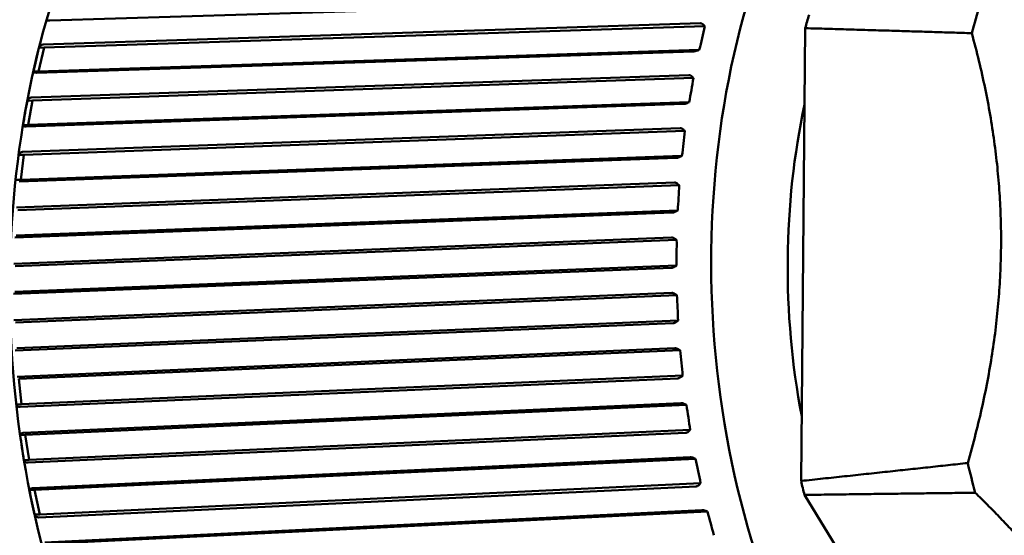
# Model space of a CAD drawing. Header units: millimetres. Extents: x 0 to 6049, y -120 to 1682.
# Tile 104 of 256: x 576 to 596, y 1385 to 1395. Entities that reach past the tile are written whole.
import ezdxf

# ---------------------------------------------------------------- set-up
doc = ezdxf.new("R2010")
doc.units = ezdxf.units.MM
doc.header["$LTSCALE"] = 2
doc.layers.add('Sichtbar (ISO)', color=7, linetype='Continuous', lineweight=50)

msp = doc.modelspace()

# ---------------------------------------------------------------- linework, layer by layer
at = {"layer": 'Sichtbar (ISO)'}
for p, q in [((576.918, 1395.013), (589.781, 1395.408)), ((589.661, 1394.96), (576.792, 1394.543)), ((576.808, 1394.483), (589.747, 1394.902)), ((589.747, 1394.902), (589.724, 1394.926)), ((591.63, 1386.001), (591.713, 1394.864)), ((576.698, 1394.019), (576.808, 1394.483)), ((576.698, 1394.019), (589.637, 1394.438)), ((576.709, 1394.478), (576.808, 1394.483)), ((589.606, 1394.427), (589.637, 1394.438)), ((576.661, 1393.993), (589.53, 1394.41)), ((589.434, 1393.947), (576.56, 1393.507)), ((576.58, 1393.449), (589.524, 1393.891)), ((576.599, 1394.015), (576.698, 1394.019)), ((589.524, 1393.891), (589.5, 1393.914)), ((576.46, 1392.94), (589.334, 1393.38)), ((576.481, 1393.444), (576.58, 1393.449)), ((576.496, 1392.971), (576.58, 1393.449)), ((576.496, 1392.971), (589.44, 1393.413)), ((589.409, 1393.4), (589.44, 1393.413)), ((589.264, 1392.905), (576.387, 1392.442)), ((576.397, 1392.967), (576.496, 1392.971)), ((576.41, 1392.386), (589.357, 1392.852)), ((589.357, 1392.852), (589.331, 1392.874)), ((576.31, 1392.382), (576.41, 1392.386)), ((576.318, 1391.862), (589.195, 1392.325)), ((576.351, 1391.898), (576.41, 1392.386)), ((576.351, 1391.898), (589.298, 1392.363)), ((589.269, 1392.348), (589.298, 1392.363)), ((576.252, 1391.894), (576.351, 1391.898)), ((589.151, 1391.842), (576.271, 1391.355)), ((576.297, 1391.302), (589.246, 1391.792)), ((589.246, 1391.792), (589.22, 1391.813)), ((576.234, 1390.767), (589.113, 1391.254)), ((576.265, 1390.807), (589.215, 1391.296)), ((589.186, 1391.279), (589.215, 1391.296)), ((589.095, 1390.764), (576.215, 1390.254)), ((576.244, 1390.205), (589.194, 1390.718)), ((589.194, 1390.718), (589.166, 1390.738)), ((576.239, 1389.706), (589.189, 1390.219)), ((589.161, 1390.2), (589.189, 1390.219)), ((576.21, 1389.661), (589.09, 1390.172)), ((589.098, 1389.681), (576.219, 1389.146)), ((576.25, 1389.101), (589.199, 1389.639)), ((589.199, 1389.639), (589.171, 1389.656)), ((576.245, 1388.553), (589.125, 1389.088)), ((576.272, 1388.601), (589.222, 1389.139)), ((589.195, 1389.119), (589.222, 1389.139)), ((589.16, 1388.598), (576.282, 1388.039)), ((576.315, 1387.998), (589.263, 1388.56)), ((589.263, 1388.56), (589.233, 1388.576)), ((576.364, 1387.502), (576.315, 1387.998)), ((576.34, 1387.45), (589.218, 1388.009)), ((576.364, 1387.502), (589.312, 1388.063)), ((589.286, 1388.042), (589.312, 1388.063)), ((576.265, 1387.497), (576.364, 1387.502)), ((589.279, 1387.523), (576.404, 1386.941)), ((576.439, 1386.904), (589.384, 1387.49)), ((589.384, 1387.49), (589.354, 1387.504)), ((576.494, 1386.359), (589.369, 1386.942)), ((576.515, 1386.414), (589.46, 1387)), ((589.435, 1386.976), (589.46, 1387)), ((576.34, 1386.9), (576.439, 1386.904)), ((576.515, 1386.414), (576.439, 1386.904)), ((576.415, 1386.41), (576.515, 1386.414)), ((589.456, 1386.464), (576.585, 1385.858)), ((576.622, 1385.826), (589.562, 1386.436)), ((589.562, 1386.436), (589.531, 1386.448)), ((576.723, 1385.346), (589.664, 1385.955)), ((589.64, 1385.931), (589.664, 1385.955)), ((576.522, 1385.822), (576.622, 1385.826)), ((576.723, 1385.346), (576.622, 1385.826)), ((576.705, 1385.288), (589.576, 1385.894)), ((591.698, 1385.728), (593.768, 1382.338)), ((589.688, 1385.428), (576.823, 1384.799)), ((576.861, 1384.772), (589.796, 1385.404)), ((589.796, 1385.404), (589.764, 1385.415)), ((576.624, 1385.342), (576.723, 1385.346))]:
    msp.add_line(p, q, dxfattribs=at)
for centre, major_axis, ratio, start_param, end_param in [((598.071, 1389.818), (0.521, -12.581), 0.650472, 2.681156, 6.746256), ((602.212, 1389.99), (-0.494, 11.935), 0.650472, 1.080745, 1.132294), ((599.021, 1389.857), (0.502, -12.119), 0.650472, 4.235905, 4.259743), ((579.81, 1394.35), (6.783, 10.908), 0.708255, 5.134623, 5.173551), ((576.709, 1394.249), (-0.209, -0.878), 0.061501, 4.46237, 4.997196), ((579.596, 1393.314), (5.55, 11.584), 0.730791, 5.057198, 5.096126), ((576.494, 1393.208), (-0.161, -0.903), 0.061322, 4.458426, 4.993425), ((598.071, 1389.818), (0.426, -10.284), 0.650472, 4.333137, 4.935832), ((579.439, 1392.252), (4.165, 12.151), 0.748413, 4.972379, 5.011307), ((579.341, 1391.17), (2.647, 12.569), 0.761001, 4.881227, 4.920154), ((579.301, 1390.077), (1.033, 12.804), 0.768467, 4.785434, 4.824361), ((579.32, 1388.978), (-0.628, 12.83), 0.770762, 4.687239, 4.726167), ((579.398, 1387.883), (-2.276, 12.642), 0.767869, 4.589195, 4.628123), ((579.535, 1386.797), (-3.855, 12.253), 0.759808, 4.493832, 4.53276), ((576.433, 1386.657), (-0.143, 0.927), 0.06104, 1.29645, 1.831449), ((579.73, 1385.73), (-5.317, 11.693), 0.746635, 4.403336, 4.442264), ((602.212, 1389.99), (-0.494, 11.935), 0.650472, 1.85349, 1.90504), ((599.021, 1389.857), (0.502, -12.119), 0.650472, 5.009227, 5.033065), ((576.628, 1385.584), (-0.192, 0.909), 0.06119, 1.293022, 1.827925), ((579.98, 1384.688), (-6.632, 11.001), 0.728439, 4.319328, 4.358256)]:
    msp.add_ellipse(centre, major_axis=major_axis, ratio=ratio, start_param=start_param, end_param=end_param, dxfattribs=at)
for points, knots in [([(579.463, 1402.309), (578.544, 1402.271), (577.636, 1402.009), (575.924, 1401.065), (575.122, 1400.379), (573.705, 1398.648), (573.091, 1397.599), (572.117, 1395.246), (571.758, 1393.942), (571.332, 1391.215), (571.265, 1389.791), (571.428, 1386.968), (571.658, 1385.569), (572.394, 1382.935), (572.9, 1381.7), (574.137, 1379.52), (574.869, 1378.575), (576.487, 1377.075), (577.373, 1376.52), (579.035, 1375.921), (579.8, 1375.8), (580.559, 1375.832)], [4.790293, 4.790293, 4.790293, 4.790293, 5.103889, 5.103889, 5.421144, 5.421144, 5.742305, 5.742305, 6.064331, 6.064331, 6.386245, 6.386245, 6.708074, 6.708074, 7.030015, 7.030015, 7.352016, 7.352016, 7.6728, 7.6728, 7.931886, 7.931886, 7.931886, 7.931886]), ([(577.992, 1397.891), (577.466, 1396.891), (577.041, 1395.77), (576.423, 1393.377), (576.231, 1392.106), (576.097, 1389.519), (576.155, 1388.205), (576.514, 1385.642), (576.816, 1384.394), (577.64, 1382.068), (578.161, 1380.991), (578.773, 1380.044)], [5.632812, 5.632812, 5.632812, 5.632812, 5.92553, 5.92553, 6.218248, 6.218248, 6.510967, 6.510967, 6.803685, 6.803685, 7.096403, 7.096403, 7.096403, 7.096403]), ([(576.918, 1395.013), (576.917, 1395.013), (576.916, 1395.013), (576.916, 1395.013), (576.899, 1395.013), (576.883, 1395.014), (576.864, 1395.019), (576.858, 1395.024), (576.858, 1395.03)], [-0.00033523, -0.00033523, -0.00033523, -0.00033523, 0, 0, 0, 0.0066416, 0.0066416, 0.0141713, 0.0141713, 0.0141713, 0.0141713]), ([(589.661, 1394.96), (589.669, 1394.96), (589.679, 1394.958), (589.698, 1394.949), (589.71, 1394.94), (589.721, 1394.93), (589.723, 1394.928), (589.724, 1394.926)], [0.000173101, 0.000173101, 0.000173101, 0.000173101, 0.003321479, 0.003321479, 0.00724657, 0.00724657, 0.007986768, 0.007986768, 0.007986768, 0.007986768]), ([(576.709, 1394.478), (576.716, 1394.497), (576.728, 1394.515), (576.754, 1394.536), (576.772, 1394.543), (576.789, 1394.543), (576.79, 1394.543), (576.791, 1394.543), (576.792, 1394.543)], [-0.0141713, -0.0141713, -0.0141713, -0.0141713, -0.0066416, -0.0066416, 0, 0, 0, 0.00033524, 0.00033524, 0.00033524, 0.00033524]), ([(589.606, 1394.427), (589.603, 1394.426), (589.601, 1394.425), (589.586, 1394.42), (589.571, 1394.416), (589.549, 1394.411), (589.538, 1394.41), (589.53, 1394.41)], [0.063368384, 0.063368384, 0.063368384, 0.063368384, 0.064108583, 0.064108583, 0.068033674, 0.068033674, 0.071182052, 0.071182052, 0.071182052, 0.071182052]), ([(576.661, 1393.993), (576.66, 1393.993), (576.659, 1393.993), (576.658, 1393.993), (576.641, 1393.992), (576.626, 1393.994), (576.606, 1394.001), (576.6, 1394.008), (576.599, 1394.015)], [-0.00033523, -0.00033523, -0.00033523, -0.00033523, 0, 0, 0, 0.0066416, 0.0066416, 0.0141713, 0.0141713, 0.0141713, 0.0141713]), ([(589.434, 1393.947), (589.442, 1393.947), (589.453, 1393.945), (589.472, 1393.936), (589.485, 1393.928), (589.496, 1393.918), (589.498, 1393.916), (589.5, 1393.914)], [0.000173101, 0.000173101, 0.000173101, 0.000173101, 0.003321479, 0.003321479, 0.00724657, 0.00724657, 0.007986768, 0.007986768, 0.007986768, 0.007986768]), ([(576.481, 1393.444), (576.487, 1393.462), (576.498, 1393.48), (576.524, 1393.5), (576.541, 1393.506), (576.558, 1393.507), (576.559, 1393.507), (576.56, 1393.507), (576.56, 1393.507)], [-0.0141713, -0.0141713, -0.0141713, -0.0141713, -0.0066416, -0.0066416, 0, 0, 0, 0.00033524, 0.00033524, 0.00033524, 0.00033524]), ([(589.409, 1393.4), (589.407, 1393.399), (589.404, 1393.398), (589.39, 1393.392), (589.375, 1393.387), (589.353, 1393.382), (589.342, 1393.38), (589.334, 1393.38)], [0.063368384, 0.063368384, 0.063368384, 0.063368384, 0.064108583, 0.064108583, 0.068033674, 0.068033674, 0.071182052, 0.071182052, 0.071182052, 0.071182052]), ([(576.46, 1392.94), (576.459, 1392.94), (576.458, 1392.94), (576.458, 1392.94), (576.441, 1392.939), (576.425, 1392.942), (576.405, 1392.95), (576.398, 1392.958), (576.397, 1392.967)], [-0.00033523, -0.00033523, -0.00033523, -0.00033523, 0, 0, 0, 0.0066416, 0.0066416, 0.0141713, 0.0141713, 0.0141713, 0.0141713]), ([(589.264, 1392.905), (589.272, 1392.905), (589.282, 1392.903), (589.302, 1392.895), (589.315, 1392.887), (589.327, 1392.877), (589.329, 1392.876), (589.331, 1392.874)], [0.000173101, 0.000173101, 0.000173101, 0.000173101, 0.003321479, 0.003321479, 0.00724657, 0.00724657, 0.007986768, 0.007986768, 0.007986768, 0.007986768]), ([(576.31, 1392.382), (576.316, 1392.399), (576.326, 1392.416), (576.35, 1392.435), (576.367, 1392.441), (576.384, 1392.442), (576.385, 1392.442), (576.386, 1392.442), (576.387, 1392.442)], [-0.0141713, -0.0141713, -0.0141713, -0.0141713, -0.0066416, -0.0066416, 0, 0, 0, 0.00033524, 0.00033524, 0.00033524, 0.00033524]), ([(589.269, 1392.348), (589.266, 1392.347), (589.264, 1392.346), (589.25, 1392.339), (589.236, 1392.334), (589.214, 1392.328), (589.203, 1392.326), (589.195, 1392.325)], [0.063368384, 0.063368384, 0.063368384, 0.063368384, 0.064108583, 0.064108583, 0.068033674, 0.068033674, 0.071182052, 0.071182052, 0.071182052, 0.071182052]), ([(589.151, 1391.842), (589.159, 1391.842), (589.169, 1391.84), (589.19, 1391.832), (589.203, 1391.825), (589.216, 1391.816), (589.218, 1391.814), (589.22, 1391.813)], [0.000173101, 0.000173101, 0.000173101, 0.000173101, 0.003321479, 0.003321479, 0.00724657, 0.00724657, 0.007986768, 0.007986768, 0.007986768, 0.007986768]), ([(589.186, 1391.279), (589.184, 1391.278), (589.181, 1391.277), (589.168, 1391.269), (589.154, 1391.263), (589.132, 1391.256), (589.121, 1391.254), (589.113, 1391.254)], [0.063368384, 0.063368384, 0.063368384, 0.063368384, 0.064108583, 0.064108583, 0.068033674, 0.068033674, 0.071182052, 0.071182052, 0.071182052, 0.071182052]), ([(589.095, 1390.764), (589.104, 1390.765), (589.114, 1390.763), (589.135, 1390.756), (589.149, 1390.749), (589.162, 1390.741), (589.164, 1390.739), (589.166, 1390.738)], [0.000173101, 0.000173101, 0.000173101, 0.000173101, 0.003321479, 0.003321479, 0.00724657, 0.00724657, 0.007986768, 0.007986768, 0.007986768, 0.007986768]), ([(589.161, 1390.2), (589.159, 1390.199), (589.157, 1390.197), (589.144, 1390.189), (589.13, 1390.182), (589.109, 1390.175), (589.098, 1390.173), (589.09, 1390.172)], [0.063368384, 0.063368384, 0.063368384, 0.063368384, 0.064108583, 0.064108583, 0.068033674, 0.068033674, 0.071182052, 0.071182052, 0.071182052, 0.071182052]), ([(589.098, 1389.681), (589.107, 1389.681), (589.117, 1389.68), (589.139, 1389.673), (589.153, 1389.667), (589.166, 1389.659), (589.168, 1389.658), (589.171, 1389.656)], [0.000173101, 0.000173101, 0.000173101, 0.000173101, 0.003321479, 0.003321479, 0.00724657, 0.00724657, 0.007986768, 0.007986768, 0.007986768, 0.007986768]), ([(589.195, 1389.119), (589.192, 1389.117), (589.19, 1389.116), (589.178, 1389.107), (589.164, 1389.099), (589.144, 1389.091), (589.133, 1389.088), (589.125, 1389.088)], [0.063368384, 0.063368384, 0.063368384, 0.063368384, 0.064108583, 0.064108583, 0.068033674, 0.068033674, 0.071182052, 0.071182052, 0.071182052, 0.071182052]), ([(589.16, 1388.598), (589.168, 1388.598), (589.179, 1388.597), (589.201, 1388.591), (589.215, 1388.586), (589.229, 1388.579), (589.231, 1388.577), (589.233, 1388.576)], [0.000173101, 0.000173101, 0.000173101, 0.000173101, 0.003321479, 0.003321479, 0.00724657, 0.00724657, 0.007986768, 0.007986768, 0.007986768, 0.007986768]), ([(589.286, 1388.042), (589.284, 1388.04), (589.282, 1388.038), (589.27, 1388.029), (589.257, 1388.02), (589.237, 1388.012), (589.226, 1388.009), (589.218, 1388.009)], [0.063368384, 0.063368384, 0.063368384, 0.063368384, 0.064108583, 0.064108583, 0.068033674, 0.068033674, 0.071182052, 0.071182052, 0.071182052, 0.071182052]), ([(576.34, 1387.45), (576.339, 1387.45), (576.338, 1387.45), (576.337, 1387.45), (576.321, 1387.449), (576.304, 1387.453), (576.28, 1387.469), (576.27, 1387.483), (576.265, 1387.497)], [-0.00033523, -0.00033523, -0.00033523, -0.00033523, 0, 0, 0, 0.0066416, 0.0066416, 0.0141713, 0.0141713, 0.0141713, 0.0141713]), ([(589.279, 1387.523), (589.287, 1387.524), (589.298, 1387.523), (589.32, 1387.518), (589.335, 1387.513), (589.349, 1387.506), (589.352, 1387.505), (589.354, 1387.504)], [0.000173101, 0.000173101, 0.000173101, 0.000173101, 0.003321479, 0.003321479, 0.00724657, 0.00724657, 0.007986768, 0.007986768, 0.007986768, 0.007986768]), ([(576.34, 1386.9), (576.342, 1386.911), (576.348, 1386.923), (576.369, 1386.936), (576.385, 1386.94), (576.402, 1386.941), (576.402, 1386.941), (576.403, 1386.941), (576.404, 1386.941)], [-0.0141713, -0.0141713, -0.0141713, -0.0141713, -0.0066416, -0.0066416, 0, 0, 0, 0.00033524, 0.00033524, 0.00033524, 0.00033524]), ([(589.435, 1386.976), (589.433, 1386.975), (589.431, 1386.973), (589.42, 1386.963), (589.407, 1386.954), (589.387, 1386.945), (589.377, 1386.942), (589.369, 1386.942)], [0.063368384, 0.063368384, 0.063368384, 0.063368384, 0.064108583, 0.064108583, 0.068033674, 0.068033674, 0.071182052, 0.071182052, 0.071182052, 0.071182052]), ([(576.494, 1386.359), (576.493, 1386.359), (576.492, 1386.359), (576.491, 1386.359), (576.474, 1386.358), (576.457, 1386.363), (576.432, 1386.379), (576.421, 1386.394), (576.415, 1386.41)], [-0.00033523, -0.00033523, -0.00033523, -0.00033523, 0, 0, 0, 0.0066416, 0.0066416, 0.0141713, 0.0141713, 0.0141713, 0.0141713]), ([(589.456, 1386.464), (589.464, 1386.465), (589.475, 1386.464), (589.497, 1386.46), (589.512, 1386.455), (589.527, 1386.45), (589.529, 1386.449), (589.531, 1386.448)], [0.000173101, 0.000173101, 0.000173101, 0.000173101, 0.003321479, 0.003321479, 0.00724657, 0.00724657, 0.007986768, 0.007986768, 0.007986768, 0.007986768]), ([(576.522, 1385.822), (576.524, 1385.832), (576.53, 1385.842), (576.55, 1385.854), (576.565, 1385.857), (576.582, 1385.858), (576.583, 1385.858), (576.584, 1385.858), (576.585, 1385.858)], [-0.0141713, -0.0141713, -0.0141713, -0.0141713, -0.0066416, -0.0066416, 0, 0, 0, 0.00033524, 0.00033524, 0.00033524, 0.00033524]), ([(589.64, 1385.931), (589.639, 1385.929), (589.637, 1385.927), (589.626, 1385.916), (589.614, 1385.907), (589.594, 1385.898), (589.584, 1385.895), (589.576, 1385.894)], [0.063368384, 0.063368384, 0.063368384, 0.063368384, 0.064108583, 0.064108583, 0.068033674, 0.068033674, 0.071182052, 0.071182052, 0.071182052, 0.071182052]), ([(589.688, 1385.428), (589.696, 1385.428), (589.707, 1385.428), (589.73, 1385.424), (589.745, 1385.421), (589.76, 1385.416), (589.762, 1385.415), (589.764, 1385.415)], [0.000173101, 0.000173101, 0.000173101, 0.000173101, 0.003321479, 0.003321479, 0.00724657, 0.00724657, 0.007986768, 0.007986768, 0.007986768, 0.007986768]), ([(576.705, 1385.288), (576.704, 1385.288), (576.703, 1385.288), (576.703, 1385.288), (576.686, 1385.287), (576.668, 1385.292), (576.642, 1385.309), (576.63, 1385.325), (576.624, 1385.342)], [-0.00033523, -0.00033523, -0.00033523, -0.00033523, 0, 0, 0, 0.0066416, 0.0066416, 0.0141713, 0.0141713, 0.0141713, 0.0141713])]:
    msp.add_open_spline(points, degree=3, knots=knots, dxfattribs=at)
for points, weights in [([(594.973, 1394.766), (593.385, 1394.815), (591.713, 1394.864)], [1.00015667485, 1.0002702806, 1.00009573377]), ([(594.973, 1394.766), (596.116, 1390.605), (594.894, 1386.352)], [1.23096562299, 1.32029098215, 1.23096562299]), ([(591.63, 1386.001), (593.304, 1386.179), (594.894, 1386.352)], [1.00009573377, 1.0002702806, 1.00015667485]), ([(595.04, 1385.77), (593.41, 1385.751), (591.698, 1385.728)], [1.00015187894, 1.00025748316, 1.00009121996]), ([(597.658, 1382.586), (596.71, 1384.138), (595.04, 1385.77)], [1.27927488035, 1.27927491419, 1.2314661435])]:
    msp.add_rational_spline(points, weights, degree=2, dxfattribs=at)

doc.saveas('drawing.dxf')
